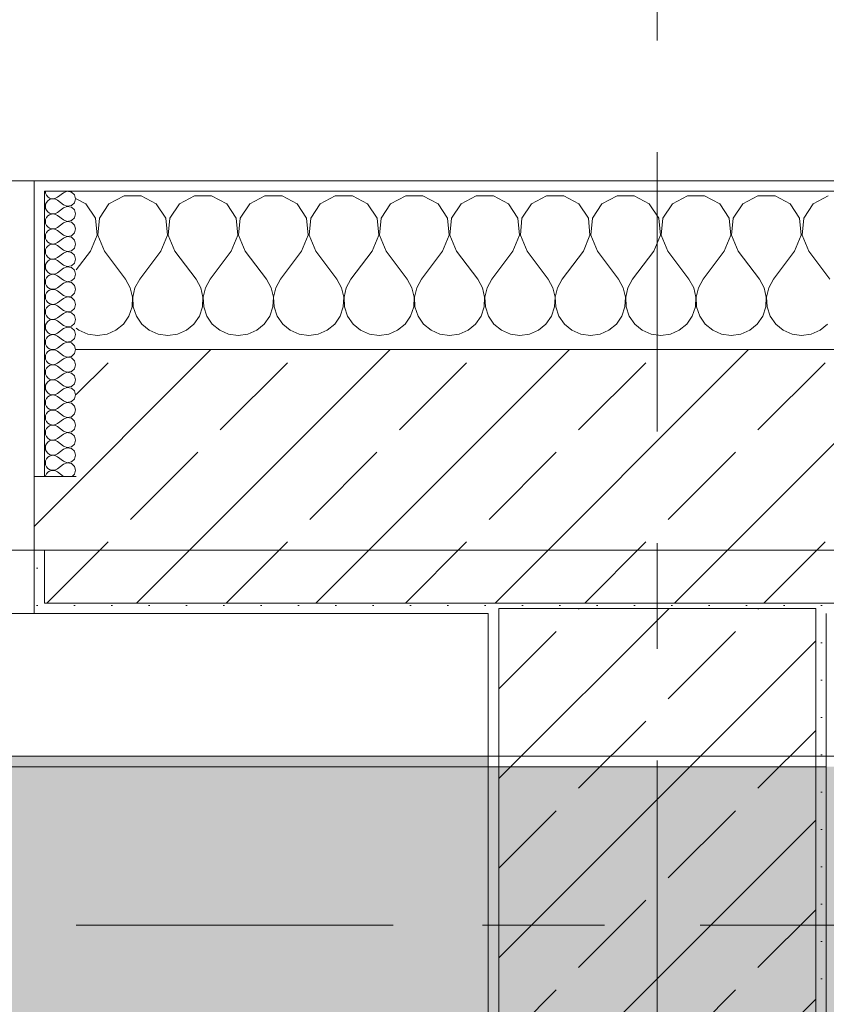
# Model space of a CAD drawing. Header units: metres. Extents: x -3.6 to 84.5, y -11 to 16.8.
# Tile 142 of 256: x 17.9 to 18.7, y 13.1 to 14. Entities that reach past the tile are written whole.
import ezdxf

# ---------------------------------------------------------------- set-up
doc = ezdxf.new("R2010")
doc.units = ezdxf.units.M
doc.header["$MEASUREMENT"] = 0
doc.linetypes.add('Achse', pattern=[0.2, 0.1, -0.05, 0, -0.05])
doc.linetypes.add('Strichlinie doppelt', pattern=[0.546806, 0.264583, -0.105833, 0.070556, -0.105833])
for name, color, linetype in [('451 - Universal.Achsen Raster', 7, 'Continuous'), ('604 - Struktur.Wand Aussen', 7, 'Continuous'), ('607 - Struktur.Stütze', 7, 'Continuous'), ('608 - Struktur.Träger', 7, 'Continuous'), ('Neubau_653 - Abdeckung.TB Verkofferung', 7, 'Continuous')]:
    doc.layers.add(name, color=color, linetype=linetype)
pattern_1 = [(45, (0, 0), (-0.0848528, 0.0848528), []), (45, (-0.04243, 0.04243), (-0.0848528, 0.0848528), [0.09, -0.03])]
pattern_2 = [(45, (0, 0), (-0.01767767, 0.01767767), [0, -0.025])]
pattern_3 = [(0, (0, 0), (0, 0.08660254), [0, -0.05]), (0, (0.025, 0.0433), (0, 0.08660254), [0, -0.05])]

# ---------------------------------------------------------------- blocks, each defined once
blk = doc.blocks.new('*X21')
at = {"layer": '604 - Struktur.Wand Aussen', "color": 7, "linetype": 'Continuous', "lineweight": 5}
for p, q in [((18.02521, 13.84066), (18.0109, 13.83299)), ((18.04145, 13.84066), (18.02521, 13.84066)), ((18.05576, 13.83299), (18.04145, 13.84066)), ((18.09188, 13.84066), (18.07757, 13.83299)), ((18.10812, 13.84066), (18.09188, 13.84066)), ((18.12243, 13.83299), (18.10812, 13.84066)), ((18.15855, 13.84066), (18.14424, 13.83299)), ((18.17479, 13.84066), (18.15855, 13.84066)), ((18.1891, 13.83299), (18.17479, 13.84066)), ((18.22521, 13.84066), (18.2109, 13.83299)), ((18.24145, 13.84066), (18.22521, 13.84066)), ((18.25576, 13.83299), (18.24145, 13.84066)), ((18.29188, 13.84066), (18.27757, 13.83299)), ((18.30812, 13.84066), (18.29188, 13.84066)), ((18.32243, 13.83299), (18.30812, 13.84066)), ((18.35855, 13.84066), (18.34424, 13.83299)), ((18.37479, 13.84066), (18.35855, 13.84066)), ((18.3891, 13.83299), (18.37479, 13.84066)), ((18.42521, 13.84066), (18.4109, 13.83299)), ((18.44145, 13.84066), (18.42521, 13.84066)), ((18.45576, 13.83299), (18.44145, 13.84066)), ((18.49188, 13.84066), (18.47757, 13.83299)), ((18.50812, 13.84066), (18.49188, 13.84066)), ((18.52243, 13.83299), (18.50812, 13.84066)), ((18.55855, 13.84066), (18.54424, 13.83299)), ((18.57479, 13.84066), (18.55855, 13.84066)), ((18.5891, 13.83299), (18.57479, 13.84066)), ((18.62521, 13.84066), (18.6109, 13.83299)), ((18.64145, 13.84066), (18.62521, 13.84066)), ((18.65576, 13.83299), (18.64145, 13.84066)), ((18.69188, 13.84066), (18.67757, 13.83299)), ((17.9891, 13.83299), (17.98, 13.83787)), ((17.99808, 13.81947), (17.9891, 13.83299)), ((18.0109, 13.83299), (18.00192, 13.81947)), ((18.06475, 13.81947), (18.05576, 13.83299)), ((18.07757, 13.83299), (18.06858, 13.81947)), ((18.13142, 13.81947), (18.12243, 13.83299)), ((18.14424, 13.83299), (18.13525, 13.81947)), ((18.19808, 13.81947), (18.1891, 13.83299)), ((18.2109, 13.83299), (18.20192, 13.81947)), ((18.26475, 13.81947), (18.25576, 13.83299)), ((18.27757, 13.83299), (18.26858, 13.81947)), ((18.33142, 13.81947), (18.32243, 13.83299)), ((18.34424, 13.83299), (18.33525, 13.81947)), ((18.39808, 13.81947), (18.3891, 13.83299)), ((18.4109, 13.83299), (18.40192, 13.81947)), ((18.46475, 13.81947), (18.45576, 13.83299)), ((18.47757, 13.83299), (18.46858, 13.81947)), ((18.53142, 13.81947), (18.52243, 13.83299)), ((18.54424, 13.83299), (18.53525, 13.81947)), ((18.59808, 13.81947), (18.5891, 13.83299)), ((18.6109, 13.83299), (18.60192, 13.81947)), ((18.66475, 13.81947), (18.65576, 13.83299)), ((18.67757, 13.83299), (18.66858, 13.81947)), ((17.99962, 13.8033), (17.99808, 13.81947)), ((18.00192, 13.81947), (18.00038, 13.8033)), ((18.06629, 13.8033), (18.06475, 13.81947)), ((18.06858, 13.81947), (18.06705, 13.8033)), ((18.13295, 13.8033), (18.13142, 13.81947)), ((18.13525, 13.81947), (18.13371, 13.8033)), ((18.19962, 13.8033), (18.19808, 13.81947)), ((18.20192, 13.81947), (18.20038, 13.8033)), ((18.26629, 13.8033), (18.26475, 13.81947)), ((18.26858, 13.81947), (18.26705, 13.8033)), ((18.33295, 13.8033), (18.33142, 13.81947)), ((18.33525, 13.81947), (18.33371, 13.8033)), ((18.39962, 13.8033), (18.39808, 13.81947)), ((18.40192, 13.81947), (18.40038, 13.8033)), ((18.46629, 13.8033), (18.46475, 13.81947)), ((18.46858, 13.81947), (18.46705, 13.8033)), ((18.53295, 13.8033), (18.53142, 13.81947)), ((18.53525, 13.81947), (18.53371, 13.8033)), ((18.59962, 13.8033), (18.59808, 13.81947)), ((18.60192, 13.81947), (18.60038, 13.8033)), ((18.66629, 13.8033), (18.66475, 13.81947)), ((18.66858, 13.81947), (18.66705, 13.8033)), ((17.99333, 13.78833), (17.99962, 13.8033)), ((18.00038, 13.8033), (18.00667, 13.78833)), ((18.06, 13.78833), (18.06629, 13.8033)), ((18.06705, 13.8033), (18.07333, 13.78833)), ((18.12667, 13.78833), (18.13295, 13.8033)), ((18.13371, 13.8033), (18.14, 13.78833)), ((18.19333, 13.78833), (18.19962, 13.8033)), ((18.20038, 13.8033), (18.20667, 13.78833)), ((18.26, 13.78833), (18.26629, 13.8033)), ((18.26705, 13.8033), (18.27333, 13.78833)), ((18.32667, 13.78833), (18.33295, 13.8033)), ((18.33371, 13.8033), (18.34, 13.78833)), ((18.39333, 13.78833), (18.39962, 13.8033)), ((18.40038, 13.8033), (18.40667, 13.78833)), ((18.46, 13.78833), (18.46629, 13.8033)), ((18.46705, 13.8033), (18.47333, 13.78833)), ((18.52667, 13.78833), (18.53295, 13.8033)), ((18.53371, 13.8033), (18.54, 13.78833)), ((18.59333, 13.78833), (18.59962, 13.8033)), ((18.60038, 13.8033), (18.60667, 13.78833)), ((18.66, 13.78833), (18.66629, 13.8033)), ((18.66705, 13.8033), (18.67333, 13.78833)), ((17.99333, 13.78833), (17.98, 13.77056)), ((18.00667, 13.78833), (18.02667, 13.76167)), ((18.06, 13.78833), (18.04, 13.76167)), ((18.07333, 13.78833), (18.09333, 13.76167)), ((18.12667, 13.78833), (18.10667, 13.76167)), ((18.14, 13.78833), (18.16, 13.76167)), ((18.19333, 13.78833), (18.17333, 13.76167)), ((18.20667, 13.78833), (18.22667, 13.76167)), ((18.26, 13.78833), (18.24, 13.76167)), ((18.27333, 13.78833), (18.29333, 13.76167)), ((18.32667, 13.78833), (18.30667, 13.76167)), ((18.34, 13.78833), (18.36, 13.76167)), ((18.39333, 13.78833), (18.37333, 13.76167)), ((18.40667, 13.78833), (18.42667, 13.76167)), ((18.46, 13.78833), (18.44, 13.76167)), ((18.47333, 13.78833), (18.49333, 13.76167)), ((18.52667, 13.78833), (18.50667, 13.76167)), ((18.54, 13.78833), (18.56, 13.76167)), ((18.59333, 13.78833), (18.57333, 13.76167)), ((18.60667, 13.78833), (18.62667, 13.76167)), ((18.66, 13.78833), (18.64, 13.76167)), ((18.67333, 13.78833), (18.69333, 13.76167)), ((18.03112, 13.75362), (18.02667, 13.76167)), ((18.04, 13.76167), (18.03555, 13.75362)), ((18.09778, 13.75362), (18.09333, 13.76167)), ((18.10667, 13.76167), (18.10222, 13.75362)), ((18.16445, 13.75362), (18.16, 13.76167)), ((18.17333, 13.76167), (18.16888, 13.75362)), ((18.23112, 13.75362), (18.22667, 13.76167)), ((18.24, 13.76167), (18.23555, 13.75362)), ((18.29778, 13.75362), (18.29333, 13.76167)), ((18.30667, 13.76167), (18.30222, 13.75362)), ((18.36445, 13.75362), (18.36, 13.76167)), ((18.37333, 13.76167), (18.36888, 13.75362)), ((18.43112, 13.75362), (18.42667, 13.76167)), ((18.44, 13.76167), (18.43555, 13.75362)), ((18.49778, 13.75362), (18.49333, 13.76167)), ((18.50667, 13.76167), (18.50222, 13.75362)), ((18.56445, 13.75362), (18.56, 13.76167)), ((18.57333, 13.76167), (18.56888, 13.75362)), ((18.63112, 13.75362), (18.62667, 13.76167)), ((18.64, 13.76167), (18.63555, 13.75362)), ((18.0332, 13.74466), (18.03112, 13.75362)), ((18.03555, 13.75362), (18.03347, 13.74466)), ((18.09987, 13.74466), (18.09778, 13.75362)), ((18.10222, 13.75362), (18.10013, 13.74466)), ((18.16653, 13.74466), (18.16445, 13.75362)), ((18.16888, 13.75362), (18.1668, 13.74466)), ((18.2332, 13.74466), (18.23112, 13.75362)), ((18.23555, 13.75362), (18.23347, 13.74466)), ((18.29987, 13.74466), (18.29778, 13.75362)), ((18.30222, 13.75362), (18.30013, 13.74466)), ((18.36653, 13.74466), (18.36445, 13.75362)), ((18.36888, 13.75362), (18.3668, 13.74466)), ((18.4332, 13.74466), (18.43112, 13.75362)), ((18.43555, 13.75362), (18.43347, 13.74466)), ((18.49987, 13.74466), (18.49778, 13.75362)), ((18.50222, 13.75362), (18.50013, 13.74466)), ((18.56653, 13.74466), (18.56445, 13.75362)), ((18.56888, 13.75362), (18.5668, 13.74466)), ((18.6332, 13.74466), (18.63112, 13.75362)), ((18.63555, 13.75362), (18.63347, 13.74466)), ((18.03275, 13.73547), (18.0332, 13.74466)), ((18.03347, 13.74466), (18.03391, 13.73547)), ((18.09942, 13.73547), (18.09987, 13.74466)), ((18.10013, 13.74466), (18.10058, 13.73547)), ((18.16609, 13.73547), (18.16653, 13.74466)), ((18.1668, 13.74466), (18.16725, 13.73547)), ((18.23275, 13.73547), (18.2332, 13.74466)), ((18.23347, 13.74466), (18.23391, 13.73547)), ((18.29942, 13.73547), (18.29987, 13.74466)), ((18.30013, 13.74466), (18.30058, 13.73547)), ((18.36609, 13.73547), (18.36653, 13.74466)), ((18.3668, 13.74466), (18.36725, 13.73547)), ((18.43275, 13.73547), (18.4332, 13.74466)), ((18.43347, 13.74466), (18.43391, 13.73547)), ((18.49942, 13.73547), (18.49987, 13.74466)), ((18.50013, 13.74466), (18.50058, 13.73547)), ((18.56609, 13.73547), (18.56653, 13.74466)), ((18.5668, 13.74466), (18.56725, 13.73547)), ((18.63275, 13.73547), (18.6332, 13.74466)), ((18.63347, 13.74466), (18.63391, 13.73547)), ((18.02461, 13.71918), (18.02981, 13.72676)), ((18.02981, 13.72676), (18.03275, 13.73547)), ((18.03391, 13.73547), (18.03685, 13.72676)), ((18.03685, 13.72676), (18.04206, 13.71918)), ((18.09127, 13.71918), (18.09648, 13.72676)), ((18.09648, 13.72676), (18.09942, 13.73547)), ((18.10058, 13.73547), (18.10352, 13.72676)), ((18.10352, 13.72676), (18.10873, 13.71918)), ((18.15794, 13.71918), (18.16315, 13.72676)), ((18.16315, 13.72676), (18.16609, 13.73547)), ((18.16725, 13.73547), (18.17019, 13.72676)), ((18.17019, 13.72676), (18.17539, 13.71918)), ((18.22461, 13.71918), (18.22981, 13.72676)), ((18.22981, 13.72676), (18.23275, 13.73547)), ((18.23391, 13.73547), (18.23685, 13.72676)), ((18.23685, 13.72676), (18.24206, 13.71918)), ((18.29127, 13.71918), (18.29648, 13.72676)), ((18.29648, 13.72676), (18.29942, 13.73547)), ((18.30058, 13.73547), (18.30352, 13.72676)), ((18.30352, 13.72676), (18.30873, 13.71918)), ((18.35794, 13.71918), (18.36315, 13.72676)), ((18.36315, 13.72676), (18.36609, 13.73547)), ((18.36725, 13.73547), (18.37019, 13.72676)), ((18.37019, 13.72676), (18.37539, 13.71918)), ((18.42461, 13.71918), (18.42981, 13.72676)), ((18.42981, 13.72676), (18.43275, 13.73547)), ((18.43391, 13.73547), (18.43685, 13.72676)), ((18.43685, 13.72676), (18.44206, 13.71918)), ((18.49127, 13.71918), (18.49648, 13.72676)), ((18.49648, 13.72676), (18.49942, 13.73547)), ((18.50058, 13.73547), (18.50352, 13.72676)), ((18.50352, 13.72676), (18.50873, 13.71918)), ((18.55794, 13.71918), (18.56315, 13.72676)), ((18.56315, 13.72676), (18.56609, 13.73547)), ((18.56725, 13.73547), (18.57019, 13.72676)), ((18.57019, 13.72676), (18.57539, 13.71918)), ((18.62461, 13.71918), (18.62981, 13.72676)), ((18.62981, 13.72676), (18.63275, 13.73547)), ((18.63391, 13.73547), (18.63685, 13.72676)), ((18.63685, 13.72676), (18.64206, 13.71918)), ((18.01752, 13.71331), (18.02461, 13.71918)), ((18.04206, 13.71918), (18.04914, 13.71331)), ((18.08419, 13.71331), (18.09127, 13.71918)), ((18.10873, 13.71918), (18.11581, 13.71331)), ((18.15086, 13.71331), (18.15794, 13.71918)), ((18.17539, 13.71918), (18.18248, 13.71331)), ((18.21752, 13.71331), (18.22461, 13.71918)), ((18.24206, 13.71918), (18.24914, 13.71331)), ((18.28419, 13.71331), (18.29127, 13.71918)), ((18.30873, 13.71918), (18.31581, 13.71331)), ((18.35086, 13.71331), (18.35794, 13.71918)), ((18.37539, 13.71918), (18.38248, 13.71331)), ((18.41752, 13.71331), (18.42461, 13.71918)), ((18.44206, 13.71918), (18.44914, 13.71331)), ((18.48419, 13.71331), (18.49127, 13.71918)), ((18.50873, 13.71918), (18.51581, 13.71331)), ((18.55086, 13.71331), (18.55794, 13.71918)), ((18.57539, 13.71918), (18.58248, 13.71331)), ((18.61752, 13.71331), (18.62461, 13.71918)), ((18.64206, 13.71918), (18.64914, 13.71331)), ((18.68419, 13.71331), (18.69127, 13.71918)), ((17.98, 13.71536), (17.98248, 13.71331)), ((17.98248, 13.71331), (17.99089, 13.7096)), ((17.99089, 13.7096), (18, 13.70833)), ((18, 13.70833), (18.00911, 13.7096)), ((18.00911, 13.7096), (18.01752, 13.71331)), ((18.04914, 13.71331), (18.05756, 13.7096)), ((18.05756, 13.7096), (18.06667, 13.70833)), ((18.06667, 13.70833), (18.07578, 13.7096)), ((18.07578, 13.7096), (18.08419, 13.71331)), ((18.11581, 13.71331), (18.12422, 13.7096)), ((18.12422, 13.7096), (18.13333, 13.70833)), ((18.13333, 13.70833), (18.14244, 13.7096)), ((18.14244, 13.7096), (18.15086, 13.71331)), ((18.18248, 13.71331), (18.19089, 13.7096)), ((18.19089, 13.7096), (18.2, 13.70833)), ((18.2, 13.70833), (18.20911, 13.7096)), ((18.20911, 13.7096), (18.21752, 13.71331)), ((18.24914, 13.71331), (18.25756, 13.7096)), ((18.25756, 13.7096), (18.26667, 13.70833)), ((18.26667, 13.70833), (18.27578, 13.7096)), ((18.27578, 13.7096), (18.28419, 13.71331)), ((18.31581, 13.71331), (18.32422, 13.7096)), ((18.32422, 13.7096), (18.33333, 13.70833)), ((18.33333, 13.70833), (18.34244, 13.7096)), ((18.34244, 13.7096), (18.35086, 13.71331)), ((18.38248, 13.71331), (18.39089, 13.7096)), ((18.39089, 13.7096), (18.4, 13.70833)), ((18.4, 13.70833), (18.40911, 13.7096)), ((18.40911, 13.7096), (18.41752, 13.71331)), ((18.44914, 13.71331), (18.45756, 13.7096)), ((18.45756, 13.7096), (18.46667, 13.70833)), ((18.46667, 13.70833), (18.47578, 13.7096)), ((18.47578, 13.7096), (18.48419, 13.71331)), ((18.51581, 13.71331), (18.52422, 13.7096)), ((18.52422, 13.7096), (18.53333, 13.70833)), ((18.53333, 13.70833), (18.54244, 13.7096)), ((18.54244, 13.7096), (18.55086, 13.71331)), ((18.58248, 13.71331), (18.59089, 13.7096)), ((18.59089, 13.7096), (18.6, 13.70833)), ((18.6, 13.70833), (18.60911, 13.7096)), ((18.60911, 13.7096), (18.61752, 13.71331)), ((18.64914, 13.71331), (18.65756, 13.7096)), ((18.65756, 13.7096), (18.66667, 13.70833)), ((18.66667, 13.70833), (18.67578, 13.7096)), ((18.67578, 13.7096), (18.68419, 13.71331))]:
    blk.add_line(p, q, dxfattribs=at)
blk = doc.blocks.new('*X41')
at = {"layer": '604 - Struktur.Wand Aussen', "color": 7, "linetype": 'Continuous', "lineweight": 5}
for p, q in [((17.95071, 13.845), (17.95099, 13.84305)), ((17.95099, 13.84305), (17.95178, 13.84124)), ((17.95178, 13.84124), (17.95304, 13.83973)), ((17.95304, 13.83973), (17.95466, 13.83861)), ((17.95466, 13.83861), (17.95653, 13.83798)), ((17.96042, 13.83833), (17.96214, 13.83929)), ((17.96786, 13.84357), (17.96214, 13.83929)), ((17.9715, 13.84497), (17.96786, 13.84357)), ((17.97534, 13.84425), (17.9715, 13.84497)), ((17.97822, 13.84161), (17.97534, 13.84425)), ((17.97929, 13.83786), (17.97822, 13.84161)), ((17.95099, 13.83267), (17.95071, 13.83071)), ((17.95071, 13.83071), (17.95099, 13.82876)), ((17.95178, 13.83447), (17.95099, 13.83267)), ((17.95304, 13.83599), (17.95178, 13.83447)), ((17.95466, 13.8371), (17.95304, 13.83599)), ((17.95653, 13.83773), (17.95466, 13.8371)), ((17.95653, 13.83798), (17.9585, 13.83789)), ((17.9585, 13.83783), (17.95653, 13.83773)), ((17.9585, 13.83789), (17.96042, 13.83833)), ((17.96042, 13.83738), (17.9585, 13.83783)), ((17.96214, 13.83643), (17.96042, 13.83738)), ((17.96786, 13.83214), (17.96214, 13.83643)), ((17.96786, 13.82929), (17.96214, 13.825)), ((17.96786, 13.83214), (17.9715, 13.83074)), ((17.9715, 13.83069), (17.96786, 13.82929)), ((17.9715, 13.83074), (17.97534, 13.83147)), ((17.97534, 13.82996), (17.9715, 13.83069)), ((17.97534, 13.83147), (17.97822, 13.8341)), ((17.97822, 13.82733), (17.97534, 13.82996)), ((17.97822, 13.8341), (17.97929, 13.83786)), ((17.95099, 13.82876), (17.95178, 13.82696)), ((17.95178, 13.82018), (17.95099, 13.81838)), ((17.95178, 13.82696), (17.95304, 13.82544)), ((17.95304, 13.8217), (17.95178, 13.82018)), ((17.95304, 13.82544), (17.95466, 13.82433)), ((17.95466, 13.82282), (17.95304, 13.8217)), ((17.95466, 13.82433), (17.95653, 13.8237)), ((17.95653, 13.82345), (17.95466, 13.82282)), ((17.95653, 13.8237), (17.9585, 13.8236)), ((17.9585, 13.82354), (17.95653, 13.82345)), ((17.9585, 13.8236), (17.96042, 13.82405)), ((17.96042, 13.8231), (17.9585, 13.82354)), ((17.96042, 13.82405), (17.96214, 13.825)), ((17.96214, 13.82214), (17.96042, 13.8231)), ((17.96786, 13.81786), (17.96214, 13.82214)), ((17.97534, 13.81718), (17.97822, 13.81982)), ((17.97929, 13.82357), (17.97822, 13.82733)), ((17.97822, 13.81982), (17.97929, 13.82357)), ((17.95099, 13.81838), (17.95071, 13.81643)), ((17.95071, 13.81643), (17.95099, 13.81448)), ((17.95099, 13.81448), (17.95178, 13.81267)), ((17.95178, 13.81267), (17.95304, 13.81116)), ((17.95304, 13.81116), (17.95466, 13.81004)), ((17.96042, 13.80976), (17.96214, 13.81071)), ((17.96786, 13.815), (17.96214, 13.81071)), ((17.96786, 13.81786), (17.9715, 13.81646)), ((17.9715, 13.8164), (17.96786, 13.815)), ((17.9715, 13.81646), (17.97534, 13.81718)), ((17.97534, 13.81567), (17.9715, 13.8164)), ((17.97822, 13.81304), (17.97534, 13.81567)), ((17.97929, 13.80929), (17.97822, 13.81304)), ((17.95099, 13.80409), (17.95071, 13.80214)), ((17.95071, 13.80214), (17.95099, 13.80019)), ((17.95178, 13.8059), (17.95099, 13.80409)), ((17.95304, 13.80742), (17.95178, 13.8059)), ((17.95466, 13.80853), (17.95304, 13.80742)), ((17.95466, 13.81004), (17.95653, 13.80941)), ((17.95653, 13.80916), (17.95466, 13.80853)), ((17.95653, 13.80941), (17.9585, 13.80931)), ((17.9585, 13.80926), (17.95653, 13.80916)), ((17.9585, 13.80931), (17.96042, 13.80976)), ((17.96042, 13.80881), (17.9585, 13.80926)), ((17.96214, 13.80786), (17.96042, 13.80881)), ((17.96786, 13.80357), (17.96214, 13.80786)), ((17.96786, 13.80357), (17.9715, 13.80217)), ((17.9715, 13.80211), (17.96786, 13.80071)), ((17.9715, 13.80217), (17.97534, 13.8029)), ((17.97534, 13.80139), (17.9715, 13.80211)), ((17.97534, 13.8029), (17.97822, 13.80553)), ((17.97822, 13.79876), (17.97534, 13.80139)), ((17.97822, 13.80553), (17.97929, 13.80929)), ((17.95099, 13.80019), (17.95178, 13.79839)), ((17.95178, 13.79839), (17.95304, 13.79687)), ((17.95304, 13.79313), (17.95178, 13.79161)), ((17.95304, 13.79687), (17.95466, 13.79575)), ((17.95466, 13.79425), (17.95304, 13.79313)), ((17.95466, 13.79575), (17.95653, 13.79512)), ((17.95653, 13.79488), (17.95466, 13.79425)), ((17.95653, 13.79512), (17.9585, 13.79503)), ((17.9585, 13.79497), (17.95653, 13.79488)), ((17.9585, 13.79503), (17.96042, 13.79547)), ((17.96042, 13.79453), (17.9585, 13.79497)), ((17.96042, 13.79547), (17.96214, 13.79643)), ((17.96214, 13.79357), (17.96042, 13.79453)), ((17.96786, 13.80071), (17.96214, 13.79643)), ((17.96786, 13.78929), (17.96214, 13.79357)), ((17.97929, 13.795), (17.97822, 13.79876)), ((17.97822, 13.79124), (17.97929, 13.795)), ((17.95099, 13.78981), (17.95071, 13.78786)), ((17.95071, 13.78786), (17.95099, 13.78591)), ((17.95178, 13.79161), (17.95099, 13.78981)), ((17.95099, 13.78591), (17.95178, 13.7841)), ((17.95178, 13.7841), (17.95304, 13.78258)), ((17.95304, 13.78258), (17.95466, 13.78147)), ((17.96786, 13.78643), (17.96214, 13.78214)), ((17.96786, 13.78929), (17.9715, 13.78789)), ((17.9715, 13.78783), (17.96786, 13.78643)), ((17.9715, 13.78789), (17.97534, 13.78861)), ((17.97534, 13.7871), (17.9715, 13.78783)), ((17.97534, 13.78861), (17.97822, 13.79124)), ((17.97822, 13.78447), (17.97534, 13.7871)), ((17.97929, 13.78071), (17.97822, 13.78447)), ((17.95099, 13.77552), (17.95071, 13.77357)), ((17.95071, 13.77357), (17.95099, 13.77162)), ((17.95178, 13.77733), (17.95099, 13.77552)), ((17.95304, 13.77884), (17.95178, 13.77733)), ((17.95466, 13.77996), (17.95304, 13.77884)), ((17.95466, 13.78147), (17.95653, 13.78084)), ((17.95653, 13.78059), (17.95466, 13.77996)), ((17.95653, 13.78084), (17.9585, 13.78074)), ((17.9585, 13.78069), (17.95653, 13.78059)), ((17.9585, 13.78074), (17.96042, 13.78119)), ((17.96042, 13.78024), (17.9585, 13.78069)), ((17.96042, 13.78119), (17.96214, 13.78214)), ((17.96214, 13.77929), (17.96042, 13.78024)), ((17.96786, 13.775), (17.96214, 13.77929)), ((17.96786, 13.775), (17.9715, 13.7736)), ((17.9715, 13.77354), (17.96786, 13.77214)), ((17.9715, 13.7736), (17.97534, 13.77433)), ((17.97534, 13.77282), (17.9715, 13.77354)), ((17.97534, 13.77433), (17.97822, 13.77696)), ((17.97822, 13.77696), (17.97929, 13.78071)), ((17.95099, 13.77162), (17.95178, 13.76982)), ((17.95178, 13.76982), (17.95304, 13.7683)), ((17.95304, 13.76456), (17.95178, 13.76304)), ((17.95304, 13.7683), (17.95466, 13.76718)), ((17.95466, 13.76567), (17.95304, 13.76456)), ((17.95466, 13.76718), (17.95653, 13.76655)), ((17.95653, 13.7663), (17.95466, 13.76567)), ((17.95653, 13.76655), (17.9585, 13.76646)), ((17.9585, 13.7664), (17.95653, 13.7663)), ((17.9585, 13.76646), (17.96042, 13.7669)), ((17.96042, 13.76595), (17.9585, 13.7664)), ((17.96042, 13.7669), (17.96214, 13.76786)), ((17.96214, 13.765), (17.96042, 13.76595)), ((17.96786, 13.77214), (17.96214, 13.76786)), ((17.96786, 13.76071), (17.96214, 13.765)), ((17.97822, 13.77018), (17.97534, 13.77282)), ((17.97929, 13.76643), (17.97822, 13.77018)), ((17.97822, 13.76267), (17.97929, 13.76643)), ((17.95099, 13.76124), (17.95071, 13.75929)), ((17.95071, 13.75929), (17.95099, 13.75733)), ((17.95178, 13.76304), (17.95099, 13.76124)), ((17.95099, 13.75733), (17.95178, 13.75553)), ((17.95178, 13.75553), (17.95304, 13.75401)), ((17.96786, 13.75786), (17.96214, 13.75357)), ((17.96786, 13.76071), (17.9715, 13.75931)), ((17.9715, 13.75926), (17.96786, 13.75786)), ((17.9715, 13.75931), (17.97534, 13.76004)), ((17.97534, 13.75853), (17.9715, 13.75926)), ((17.97534, 13.76004), (17.97822, 13.76267)), ((17.97822, 13.7559), (17.97534, 13.75853)), ((17.97929, 13.75214), (17.97822, 13.7559)), ((17.95099, 13.74695), (17.95071, 13.745)), ((17.95178, 13.74876), (17.95099, 13.74695)), ((17.95304, 13.75027), (17.95178, 13.74876)), ((17.95304, 13.75401), (17.95466, 13.7529)), ((17.95466, 13.75139), (17.95304, 13.75027)), ((17.95466, 13.7529), (17.95653, 13.75227)), ((17.95653, 13.75202), (17.95466, 13.75139)), ((17.95653, 13.75227), (17.9585, 13.75217)), ((17.9585, 13.75211), (17.95653, 13.75202)), ((17.9585, 13.75217), (17.96042, 13.75262)), ((17.96042, 13.75167), (17.9585, 13.75211)), ((17.96042, 13.75262), (17.96214, 13.75357)), ((17.96214, 13.75071), (17.96042, 13.75167)), ((17.96786, 13.74643), (17.96214, 13.75071)), ((17.96786, 13.74643), (17.9715, 13.74503)), ((17.9715, 13.74503), (17.97534, 13.74575)), ((17.97534, 13.74575), (17.97822, 13.74839)), ((17.97822, 13.74839), (17.97929, 13.75214)), ((17.95071, 13.745), (17.95099, 13.74305)), ((17.95099, 13.74305), (17.95178, 13.74124)), ((17.95178, 13.74124), (17.95304, 13.73973)), ((17.95304, 13.73599), (17.95178, 13.73447)), ((17.95304, 13.73973), (17.95466, 13.73861)), ((17.95466, 13.7371), (17.95304, 13.73599)), ((17.95466, 13.73861), (17.95653, 13.73798)), ((17.95653, 13.73773), (17.95466, 13.7371)), ((17.95653, 13.73798), (17.9585, 13.73789)), ((17.9585, 13.73783), (17.95653, 13.73773)), ((17.9585, 13.73789), (17.96042, 13.73833)), ((17.96042, 13.73738), (17.9585, 13.73783)), ((17.96042, 13.73833), (17.96214, 13.73929)), ((17.96214, 13.73643), (17.96042, 13.73738)), ((17.96786, 13.74357), (17.96214, 13.73929)), ((17.96786, 13.73214), (17.96214, 13.73643)), ((17.9715, 13.74497), (17.96786, 13.74357)), ((17.97534, 13.74425), (17.9715, 13.74497)), ((17.97822, 13.74161), (17.97534, 13.74425)), ((17.97929, 13.73786), (17.97822, 13.74161)), ((17.97822, 13.7341), (17.97929, 13.73786)), ((17.95099, 13.73267), (17.95071, 13.73071)), ((17.95071, 13.73071), (17.95099, 13.72876)), ((17.95178, 13.73447), (17.95099, 13.73267)), ((17.95099, 13.72876), (17.95178, 13.72696)), ((17.95178, 13.72696), (17.95304, 13.72544)), ((17.96786, 13.72929), (17.96214, 13.725)), ((17.96786, 13.73214), (17.9715, 13.73074)), ((17.9715, 13.73069), (17.96786, 13.72929)), ((17.9715, 13.73074), (17.97534, 13.73147)), ((17.97534, 13.72996), (17.9715, 13.73069)), ((17.97534, 13.73147), (17.97822, 13.7341)), ((17.97822, 13.72733), (17.97534, 13.72996)), ((17.97929, 13.72357), (17.97822, 13.72733)), ((17.95099, 13.71838), (17.95071, 13.71643)), ((17.95178, 13.72018), (17.95099, 13.71838)), ((17.95304, 13.7217), (17.95178, 13.72018)), ((17.95304, 13.72544), (17.95466, 13.72433)), ((17.95466, 13.72282), (17.95304, 13.7217)), ((17.95466, 13.72433), (17.95653, 13.7237)), ((17.95653, 13.72345), (17.95466, 13.72282)), ((17.95653, 13.7237), (17.9585, 13.7236)), ((17.9585, 13.72354), (17.95653, 13.72345)), ((17.9585, 13.7236), (17.96042, 13.72405)), ((17.96042, 13.7231), (17.9585, 13.72354)), ((17.96042, 13.72405), (17.96214, 13.725)), ((17.96214, 13.72214), (17.96042, 13.7231)), ((17.96786, 13.71786), (17.96214, 13.72214)), ((17.96786, 13.71786), (17.9715, 13.71646)), ((17.9715, 13.71646), (17.97534, 13.71718)), ((17.97534, 13.71718), (17.97822, 13.71982)), ((17.97822, 13.71982), (17.97929, 13.72357)), ((17.95071, 13.71643), (17.95099, 13.71448)), ((17.95099, 13.71448), (17.95178, 13.71267)), ((17.95178, 13.71267), (17.95304, 13.71116)), ((17.95304, 13.71116), (17.95466, 13.71004)), ((17.95466, 13.70853), (17.95304, 13.70742)), ((17.95466, 13.71004), (17.95653, 13.70941)), ((17.95653, 13.70916), (17.95466, 13.70853)), ((17.95653, 13.70941), (17.9585, 13.70931)), ((17.9585, 13.70926), (17.95653, 13.70916)), ((17.9585, 13.70931), (17.96042, 13.70976)), ((17.96042, 13.70881), (17.9585, 13.70926)), ((17.96042, 13.70976), (17.96214, 13.71071)), ((17.96214, 13.70786), (17.96042, 13.70881)), ((17.96786, 13.715), (17.96214, 13.71071)), ((17.96786, 13.70357), (17.96214, 13.70786)), ((17.9715, 13.7164), (17.96786, 13.715)), ((17.97534, 13.71567), (17.9715, 13.7164)), ((17.97822, 13.71304), (17.97534, 13.71567)), ((17.97929, 13.70929), (17.97822, 13.71304)), ((17.97822, 13.70553), (17.97929, 13.70929)), ((17.95099, 13.70409), (17.95071, 13.70214)), ((17.95071, 13.70214), (17.95099, 13.70019)), ((17.95178, 13.7059), (17.95099, 13.70409)), ((17.95099, 13.70019), (17.95178, 13.69839)), ((17.95304, 13.70742), (17.95178, 13.7059)), ((17.96786, 13.70071), (17.96214, 13.69643)), ((17.96786, 13.70357), (17.9715, 13.70217)), ((17.9715, 13.70211), (17.96786, 13.70071)), ((17.9715, 13.70217), (17.97534, 13.7029)), ((17.97534, 13.70139), (17.9715, 13.70211)), ((17.97534, 13.7029), (17.97822, 13.70553)), ((17.97822, 13.69876), (17.97534, 13.70139)), ((17.97929, 13.695), (17.97822, 13.69876)), ((17.95099, 13.68981), (17.95071, 13.68786)), ((17.95178, 13.69161), (17.95099, 13.68981)), ((17.95178, 13.69839), (17.95304, 13.69687)), ((17.95304, 13.69313), (17.95178, 13.69161)), ((17.95304, 13.69687), (17.95466, 13.69575)), ((17.95466, 13.69425), (17.95304, 13.69313)), ((17.95466, 13.69575), (17.95653, 13.69512)), ((17.95653, 13.69488), (17.95466, 13.69425)), ((17.95653, 13.69512), (17.9585, 13.69503)), ((17.9585, 13.69497), (17.95653, 13.69488)), ((17.9585, 13.69503), (17.96042, 13.69547)), ((17.96042, 13.69453), (17.9585, 13.69497)), ((17.96042, 13.69547), (17.96214, 13.69643)), ((17.96214, 13.69357), (17.96042, 13.69453)), ((17.96786, 13.68929), (17.96214, 13.69357)), ((17.96786, 13.68929), (17.9715, 13.68789)), ((17.97534, 13.68861), (17.97822, 13.69124)), ((17.97822, 13.69124), (17.97929, 13.695)), ((17.95071, 13.68786), (17.95099, 13.68591)), ((17.95099, 13.68591), (17.95178, 13.6841)), ((17.95178, 13.6841), (17.95304, 13.68258)), ((17.95304, 13.68258), (17.95466, 13.68147)), ((17.95466, 13.67996), (17.95304, 13.67884)), ((17.95466, 13.68147), (17.95653, 13.68084)), ((17.95653, 13.68059), (17.95466, 13.67996)), ((17.95653, 13.68084), (17.9585, 13.68074)), ((17.9585, 13.68069), (17.95653, 13.68059)), ((17.9585, 13.68074), (17.96042, 13.68119)), ((17.96042, 13.68024), (17.9585, 13.68069)), ((17.96042, 13.68119), (17.96214, 13.68214)), ((17.96214, 13.67929), (17.96042, 13.68024)), ((17.96786, 13.68643), (17.96214, 13.68214)), ((17.9715, 13.68783), (17.96786, 13.68643)), ((17.9715, 13.68789), (17.97534, 13.68861)), ((17.97534, 13.6871), (17.9715, 13.68783)), ((17.97822, 13.68447), (17.97534, 13.6871)), ((17.97929, 13.68071), (17.97822, 13.68447)), ((17.97822, 13.67696), (17.97929, 13.68071)), ((17.95099, 13.67552), (17.95071, 13.67357)), ((17.95071, 13.67357), (17.95099, 13.67162)), ((17.95178, 13.67733), (17.95099, 13.67552)), ((17.95099, 13.67162), (17.95178, 13.66982)), ((17.95304, 13.67884), (17.95178, 13.67733)), ((17.96786, 13.675), (17.96214, 13.67929)), ((17.96786, 13.67214), (17.96214, 13.66786)), ((17.96786, 13.675), (17.9715, 13.6736)), ((17.9715, 13.67354), (17.96786, 13.67214)), ((17.9715, 13.6736), (17.97534, 13.67433)), ((17.97534, 13.67282), (17.9715, 13.67354)), ((17.97534, 13.67433), (17.97822, 13.67696)), ((17.97822, 13.67018), (17.97534, 13.67282)), ((17.95099, 13.66124), (17.95071, 13.65929)), ((17.95178, 13.66304), (17.95099, 13.66124)), ((17.95178, 13.66982), (17.95304, 13.6683)), ((17.95304, 13.66456), (17.95178, 13.66304)), ((17.95304, 13.6683), (17.95466, 13.66718)), ((17.95466, 13.66567), (17.95304, 13.66456)), ((17.95466, 13.66718), (17.95653, 13.66655)), ((17.95653, 13.6663), (17.95466, 13.66567)), ((17.95653, 13.66655), (17.9585, 13.66646)), ((17.9585, 13.6664), (17.95653, 13.6663)), ((17.9585, 13.66646), (17.96042, 13.6669)), ((17.96042, 13.66595), (17.9585, 13.6664)), ((17.96042, 13.6669), (17.96214, 13.66786)), ((17.96214, 13.665), (17.96042, 13.66595)), ((17.96786, 13.66071), (17.96214, 13.665)), ((17.97534, 13.66004), (17.97822, 13.66267)), ((17.97929, 13.66643), (17.97822, 13.67018)), ((17.97822, 13.66267), (17.97929, 13.66643)), ((17.95071, 13.65929), (17.95099, 13.65733)), ((17.95099, 13.65733), (17.95178, 13.65553)), ((17.95178, 13.65553), (17.95304, 13.65401)), ((17.95304, 13.65401), (17.95466, 13.6529)), ((17.95466, 13.6529), (17.95653, 13.65227)), ((17.95653, 13.65202), (17.95466, 13.65139)), ((17.95653, 13.65227), (17.9585, 13.65217)), ((17.9585, 13.65211), (17.95653, 13.65202)), ((17.9585, 13.65217), (17.96042, 13.65262)), ((17.96042, 13.65167), (17.9585, 13.65211)), ((17.96042, 13.65262), (17.96214, 13.65357)), ((17.96786, 13.65786), (17.96214, 13.65357)), ((17.96786, 13.66071), (17.9715, 13.65931)), ((17.9715, 13.65926), (17.96786, 13.65786)), ((17.9715, 13.65931), (17.97534, 13.66004)), ((17.97534, 13.65853), (17.9715, 13.65926)), ((17.97822, 13.6559), (17.97534, 13.65853)), ((17.97929, 13.65214), (17.97822, 13.6559)), ((17.97822, 13.64839), (17.97929, 13.65214)), ((17.95099, 13.64695), (17.95071, 13.645)), ((17.95071, 13.645), (17.95099, 13.64305)), ((17.95178, 13.64876), (17.95099, 13.64695)), ((17.95099, 13.64305), (17.95178, 13.64124)), ((17.95304, 13.65027), (17.95178, 13.64876)), ((17.95466, 13.65139), (17.95304, 13.65027)), ((17.96214, 13.65071), (17.96042, 13.65167)), ((17.96786, 13.64643), (17.96214, 13.65071)), ((17.96786, 13.64357), (17.96214, 13.63929)), ((17.96786, 13.64643), (17.9715, 13.64503)), ((17.9715, 13.64497), (17.96786, 13.64357)), ((17.9715, 13.64503), (17.97534, 13.64575)), ((17.97534, 13.64425), (17.9715, 13.64497)), ((17.97534, 13.64575), (17.97822, 13.64839)), ((17.97822, 13.64161), (17.97534, 13.64425)), ((17.95178, 13.63447), (17.95099, 13.63267)), ((17.95178, 13.64124), (17.95304, 13.63973)), ((17.95304, 13.63599), (17.95178, 13.63447)), ((17.95304, 13.63973), (17.95466, 13.63861)), ((17.95466, 13.6371), (17.95304, 13.63599)), ((17.95466, 13.63861), (17.95653, 13.63798)), ((17.95653, 13.63773), (17.95466, 13.6371)), ((17.95653, 13.63798), (17.9585, 13.63789)), ((17.9585, 13.63783), (17.95653, 13.63773)), ((17.9585, 13.63789), (17.96042, 13.63833)), ((17.96042, 13.63738), (17.9585, 13.63783)), ((17.96042, 13.63833), (17.96214, 13.63929)), ((17.96214, 13.63643), (17.96042, 13.63738)), ((17.96786, 13.63214), (17.96214, 13.63643)), ((17.97534, 13.63147), (17.97822, 13.6341)), ((17.97929, 13.63786), (17.97822, 13.64161)), ((17.97822, 13.6341), (17.97929, 13.63786)), ((17.95099, 13.63267), (17.95071, 13.63071)), ((17.95071, 13.63071), (17.95099, 13.62876)), ((17.95099, 13.62876), (17.95178, 13.62696)), ((17.95178, 13.62696), (17.95304, 13.62544)), ((17.95304, 13.62544), (17.95466, 13.62433)), ((17.95466, 13.62433), (17.95653, 13.6237)), ((17.9585, 13.6236), (17.96042, 13.62405)), ((17.96042, 13.62405), (17.96214, 13.625)), ((17.96786, 13.62929), (17.96214, 13.625)), ((17.96786, 13.63214), (17.9715, 13.63074)), ((17.9715, 13.63069), (17.96786, 13.62929)), ((17.9715, 13.63074), (17.97534, 13.63147)), ((17.97534, 13.62996), (17.9715, 13.63069)), ((17.97822, 13.62733), (17.97534, 13.62996)), ((17.97929, 13.62357), (17.97822, 13.62733)), ((17.95099, 13.61838), (17.95071, 13.61643)), ((17.95071, 13.61643), (17.95099, 13.61448)), ((17.95178, 13.62018), (17.95099, 13.61838)), ((17.95304, 13.6217), (17.95178, 13.62018)), ((17.95466, 13.62282), (17.95304, 13.6217)), ((17.95653, 13.62345), (17.95466, 13.62282)), ((17.95653, 13.6237), (17.9585, 13.6236)), ((17.9585, 13.62354), (17.95653, 13.62345)), ((17.96042, 13.6231), (17.9585, 13.62354)), ((17.96214, 13.62214), (17.96042, 13.6231)), ((17.96786, 13.61786), (17.96214, 13.62214)), ((17.96786, 13.615), (17.96214, 13.61071)), ((17.96786, 13.61786), (17.9715, 13.61646)), ((17.9715, 13.6164), (17.96786, 13.615)), ((17.9715, 13.61646), (17.97534, 13.61718)), ((17.97534, 13.61567), (17.9715, 13.6164)), ((17.97534, 13.61718), (17.97822, 13.61982)), ((17.97822, 13.61304), (17.97534, 13.61567)), ((17.97822, 13.61982), (17.97929, 13.62357)), ((17.95099, 13.61448), (17.95178, 13.61267)), ((17.95178, 13.6059), (17.95099, 13.60409)), ((17.95178, 13.61267), (17.95304, 13.61116)), ((17.95304, 13.60742), (17.95178, 13.6059)), ((17.95304, 13.61116), (17.95466, 13.61004)), ((17.95466, 13.60853), (17.95304, 13.60742)), ((17.95466, 13.61004), (17.95653, 13.60941)), ((17.95653, 13.60916), (17.95466, 13.60853)), ((17.95653, 13.60941), (17.9585, 13.60931)), ((17.9585, 13.60926), (17.95653, 13.60916)), ((17.9585, 13.60931), (17.96042, 13.60976)), ((17.96042, 13.60881), (17.9585, 13.60926)), ((17.96042, 13.60976), (17.96214, 13.61071)), ((17.96214, 13.60786), (17.96042, 13.60881)), ((17.96786, 13.60357), (17.96214, 13.60786)), ((17.97534, 13.6029), (17.97822, 13.60553)), ((17.97929, 13.60929), (17.97822, 13.61304)), ((17.97822, 13.60553), (17.97929, 13.60929)), ((17.95099, 13.60409), (17.95071, 13.60214)), ((17.95071, 13.60214), (17.95099, 13.60019)), ((17.95099, 13.60019), (17.95178, 13.59839)), ((17.95178, 13.59839), (17.95304, 13.59687)), ((17.95304, 13.59687), (17.95466, 13.59575)), ((17.96042, 13.59547), (17.96214, 13.59643)), ((17.96786, 13.60071), (17.96214, 13.59643)), ((17.96786, 13.60357), (17.9715, 13.60217)), ((17.9715, 13.60211), (17.96786, 13.60071)), ((17.9715, 13.60217), (17.97534, 13.6029)), ((17.97534, 13.60139), (17.9715, 13.60211)), ((17.97822, 13.59876), (17.97534, 13.60139)), ((17.97929, 13.595), (17.97822, 13.59876)), ((17.95099, 13.58981), (17.95071, 13.58786)), ((17.95071, 13.58786), (17.95099, 13.58591)), ((17.95178, 13.59161), (17.95099, 13.58981)), ((17.95304, 13.59313), (17.95178, 13.59161)), ((17.95466, 13.59425), (17.95304, 13.59313)), ((17.95466, 13.59575), (17.95653, 13.59512)), ((17.95653, 13.59488), (17.95466, 13.59425)), ((17.95653, 13.59512), (17.9585, 13.59503)), ((17.9585, 13.59497), (17.95653, 13.59488)), ((17.9585, 13.59503), (17.96042, 13.59547)), ((17.96042, 13.59453), (17.9585, 13.59497)), ((17.96214, 13.59357), (17.96042, 13.59453)), ((17.96786, 13.58929), (17.96214, 13.59357)), ((17.96786, 13.58929), (17.9715, 13.58789)), ((17.9715, 13.58783), (17.96786, 13.58643)), ((17.9715, 13.58789), (17.97534, 13.58861)), ((17.97534, 13.5871), (17.9715, 13.58783)), ((17.97534, 13.58861), (17.97822, 13.59124)), ((17.97822, 13.58447), (17.97534, 13.5871)), ((17.97822, 13.59124), (17.97929, 13.595)), ((17.95099, 13.58591), (17.95178, 13.5841)), ((17.95178, 13.57733), (17.95099, 13.57552)), ((17.95178, 13.5841), (17.95304, 13.58258)), ((17.95304, 13.57884), (17.95178, 13.57733)), ((17.95304, 13.58258), (17.95466, 13.58147)), ((17.95466, 13.57996), (17.95304, 13.57884)), ((17.95466, 13.58147), (17.95653, 13.58084)), ((17.95653, 13.58059), (17.95466, 13.57996)), ((17.95653, 13.58084), (17.9585, 13.58074)), ((17.9585, 13.58069), (17.95653, 13.58059)), ((17.9585, 13.58074), (17.96042, 13.58119)), ((17.96042, 13.58024), (17.9585, 13.58069)), ((17.96042, 13.58119), (17.96214, 13.58214)), ((17.96214, 13.57929), (17.96042, 13.58024)), ((17.96786, 13.58643), (17.96214, 13.58214)), ((17.96786, 13.575), (17.96214, 13.57929)), ((17.97929, 13.58071), (17.97822, 13.58447)), ((17.97822, 13.57696), (17.97929, 13.58071)), ((17.95099, 13.57552), (17.95091, 13.575)), ((17.97608, 13.575), (17.97822, 13.57696))]:
    blk.add_line(p, q, dxfattribs=at)

msp = doc.modelspace()

# ---------------------------------------------------------------- hatches: boundary and pattern name
at = {"layer": '604 - Struktur.Wand Aussen', "linetype": 'Continuous', "lineweight": 0, "true_color": 0x000000}
h = msp.add_hatch(dxfattribs=at)
h.set_pattern_fill('Verputz_0001', color=18, style=0, pattern_type=2)
h.set_pattern_definition(pattern_3)
h.paths.add_polyline_path([(17.95, 13.855), (17.94, 13.855), (17.94, 13.575), (17.95, 13.575)])
h = msp.add_hatch(dxfattribs=at)
h.set_pattern_fill('Verputz_0001', color=18, style=0, pattern_type=2)
h.set_pattern_definition(pattern_3)
h.paths.add_polyline_path([(17.95, 13.855), (17.95, 13.845), (19.13, 13.845), (19.13, 13.855)])
h = msp.add_hatch(dxfattribs=at)
h.set_pattern_fill('Beton__Stahlbeton_0001', color=18, style=0, pattern_type=2)
h.set_pattern_definition(pattern_1)
h.paths.add_polyline_path([(17.94, 13.505), (17.95, 13.505), (17.95, 13.455), (19.13, 13.455), (19.13, 13.505), (19.14, 13.505), (19.14, 13.575), (19.13, 13.575), (19.1, 13.575), (19.1, 13.695), (17.98, 13.695), (17.98, 13.575), (17.95, 13.575), (17.94, 13.575)])
h = msp.add_hatch(dxfattribs=at)
h.set_pattern_fill('Gips_0001', color=18, style=0, pattern_type=2)
h.set_pattern_definition(pattern_2)
h.paths.add_polyline_path([(17.95, 13.445), (17.95, 13.505), (17.94, 13.505), (17.94, 13.445)])
h = msp.add_hatch(dxfattribs=at)
h.set_pattern_fill('Gips_0001', color=18, style=0, pattern_type=2)
h.set_pattern_definition(pattern_2)
h.paths.add_polyline_path([(17.95, 13.445), (18.36999, 13.445), (18.36999, 13.455), (17.95, 13.455)])
h = msp.add_hatch(dxfattribs=at)
h.set_pattern_fill('Gips_0001', color=18, style=0, pattern_type=2)
h.set_pattern_definition(pattern_2)
h.paths.add_polyline_path([(18.68999, 13.455), (18.68999, 13.445), (19.13, 13.445), (19.13, 13.455)])
at = {"layer": '607 - Struktur.Stütze', "linetype": 'Continuous', "lineweight": 0, "true_color": 0x000000}
h = msp.add_hatch(dxfattribs=at)
h.set_pattern_fill('Gips_0001', color=18, style=0, pattern_type=2)
h.set_pattern_definition(pattern_2)
h.paths.add_polyline_path([(18.36999, 13.445), (18.37999, 13.445), (18.37999, 13.44998), (18.67999, 13.44998), (18.67999, 13.445), (18.68999, 13.445), (18.68999, 13.455), (18.36999, 13.455)])
h = msp.add_hatch(dxfattribs=at)
h.set_pattern_fill('Beton__Stahlbeton_0001', color=18, style=0, pattern_type=2)
h.set_pattern_definition(pattern_1)
h.paths.add_polyline_path([(18.37999, 12.99998), (18.67999, 12.99998), (18.67999, 13.44998), (18.37999, 13.44998)])
h = msp.add_hatch(dxfattribs=at)
h.set_pattern_fill('Gips_0001', color=18, style=0, pattern_type=2)
h.set_pattern_definition(pattern_2)
h.paths.add_polyline_path([(18.36999, 13.445), (18.36999, 12.98998), (18.44998, 12.98998), (18.44998, 12.99998), (18.37999, 12.99998), (18.37999, 13.445)])
h = msp.add_hatch(dxfattribs=at)
h.set_pattern_fill('Gips_0001', color=18, style=0, pattern_type=2)
h.set_pattern_definition(pattern_2)
h.paths.add_polyline_path([(18.67999, 12.99998), (18.59998, 12.99998), (18.59998, 12.98998), (18.68999, 12.98998), (18.68999, 13.445), (18.67999, 13.445)])
at = {"layer": '608 - Struktur.Träger', "linetype": 'Continuous', "lineweight": 0, "true_color": 0x000000}
h = msp.add_hatch(dxfattribs=at)
h.set_pattern_fill('Gips_0001', color=18, style=0, pattern_type=2)
h.set_pattern_definition(pattern_2)
h.paths.add_polyline_path([(15.08999, 13.30998), (15.08999, 13.29998), (18.36999, 13.29998), (18.36999, 13.30998)])
h = msp.add_hatch(dxfattribs=at)
h.set_pattern_fill('Beton__Stahlbeton_0001', color=18, style=0, pattern_type=2)
h.set_pattern_definition(pattern_1)
h.paths.add_polyline_path([(15.08999, 13.29998), (14.77999, 13.29998), (14.77999, 12.99998), (15.08999, 12.99998), (18.36999, 12.99998), (18.68999, 12.99998), (21.96999, 12.99998), (22.28999, 12.99998), (25.56999, 12.99998), (25.88999, 12.99998), (29.16999, 12.99998), (29.48999, 12.99998), (32.76999, 12.99998), (33.08999, 12.99998), (36.36999, 12.99998), (36.68999, 12.99998), (39.96999, 12.99998), (40.28999, 12.99998), (43.56999, 12.99998), (43.88999, 12.99998), (47.16999, 12.99998), (47.47999, 12.99998), (47.47999, 13.29998), (47.16999, 13.29998), (43.88999, 13.29998), (43.56999, 13.29998), (40.28999, 13.29998), (39.96999, 13.29998), (36.68999, 13.29998), (36.36999, 13.29998), (33.08999, 13.29998), (32.76999, 13.29998), (29.48999, 13.29998), (29.16999, 13.29998), (25.88999, 13.29998), (25.56999, 13.29998), (22.28999, 13.29998), (21.96999, 13.29998), (18.68999, 13.29998), (18.36999, 13.29998)])

# ---------------------------------------------------------------- linework, layer by layer
at = {"layer": '451 - Universal.Achsen Raster', "color": 160, "linetype": 'Strichlinie doppelt', "lineweight": 9, "true_color": 0x3232ff}
for p, q in [((18.52999, -10.585), (18.52999, 16.355)), ((64.93502, 13.14998), (-3.175, 13.14998))]:
    msp.add_line(p, q, dxfattribs=at)
at = {"layer": '604 - Struktur.Wand Aussen', "color": 7, "linetype": 'Continuous', "lineweight": 13}
for p, q in [((17.94, 13.855), (15.54, 13.855)), ((19.1, 13.695), (17.98, 13.695)), ((17.94, 13.575), (17.94, 13.505)), ((17.95, 13.455), (17.95, 13.505)), ((17.95, 13.455), (19.13, 13.455)), ((15.54, 13.445), (17.94, 13.445))]:
    msp.add_line(p, q, dxfattribs=at)
at = {"layer": '604 - Struktur.Wand Aussen', "color": 7, "linetype": 'Continuous', "lineweight": 5}
for p, q in [((17.94, 13.855), (17.94, 13.845)), ((17.95, 13.855), (17.94, 13.855)), ((17.94, 13.845), (17.94, 13.705)), ((17.98, 13.845), (17.95, 13.845)), ((17.95, 13.575), (17.95, 13.845)), ((17.95, 13.845), (17.95, 13.575)), ((19.1, 13.845), (17.98, 13.845)), ((17.94, 13.705), (17.94, 13.695)), ((17.94, 13.695), (17.94, 13.575)), ((17.95, 13.575), (17.94, 13.575)), ((17.98, 13.575), (17.95, 13.575)), ((17.94, 13.505), (17.94, 13.455)), ((17.95, 13.505), (17.94, 13.505)), ((17.94, 13.455), (17.94, 13.445)), ((17.95, 13.445), (17.94, 13.445))]:
    msp.add_line(p, q, dxfattribs=at)
at = {"layer": '604 - Struktur.Wand Aussen', "color": 7, "linetype": 'Continuous', "lineweight": 5, "flags": 128}
for points in [[(19.13, 13.855), (17.95, 13.855)], [(17.95, 13.445), (18.36999, 13.445)]]:
    msp.add_lwpolyline(points, dxfattribs=at)
at = {"layer": '607 - Struktur.Stütze', "color": 7, "linetype": 'Continuous', "lineweight": 13, "flags": 128}
msp.add_lwpolyline([(18.37999, 12.99998), (18.67999, 12.99998), (18.67999, 13.44998), (18.37999, 13.44998)], close=True, dxfattribs=at)
at = {"layer": '607 - Struktur.Stütze', "color": 7, "linetype": 'Continuous', "lineweight": 5, "flags": 128}
for points in [[(18.36999, 13.445), (18.36999, 12.98998), (18.44998, 12.98998)], [(18.59998, 12.98998), (18.68999, 12.98998), (18.68999, 13.445)]]:
    msp.add_lwpolyline(points, dxfattribs=at)
at = {"layer": '608 - Struktur.Träger', "color": 7, "linetype": 'Continuous', "lineweight": 13}
for p, q in [((14.77999, 13.30998), (47.47999, 13.30998)), ((18.36999, 13.29998), (15.08999, 13.29998)), ((18.68999, 13.29998), (18.36999, 13.29998))]:
    msp.add_line(p, q, dxfattribs=at)
at = {"layer": '608 - Struktur.Träger', "color": 7, "linetype": 'Continuous', "lineweight": 5}
for q in [(15.08999, 13.30998), (18.36999, 13.29998)]:
    msp.add_line((18.36999, 13.30998), q, dxfattribs=at)
at = {"layer": '608 - Struktur.Träger', "color": 7, "linetype": 'Achse', "lineweight": 9}
msp.add_line((14.77999, 13.14998), (47.47999, 13.14998), dxfattribs=at)
at = {"layer": 'Neubau_653 - Abdeckung.TB Verkofferung', "color": 1, "linetype": 'Continuous', "lineweight": 9}
msp.add_line((15.11, 13.50498), (47.24003, 13.50498), dxfattribs=at)

# ---------------------------------------------------------------- block references
at = {"layer": '604 - Struktur.Wand Aussen', "color": 7, "lineweight": 18}
for name in ['*X41', '*X21']:
    msp.add_blockref(name, (0, 0), dxfattribs=at)

doc.saveas('drawing.dxf')
